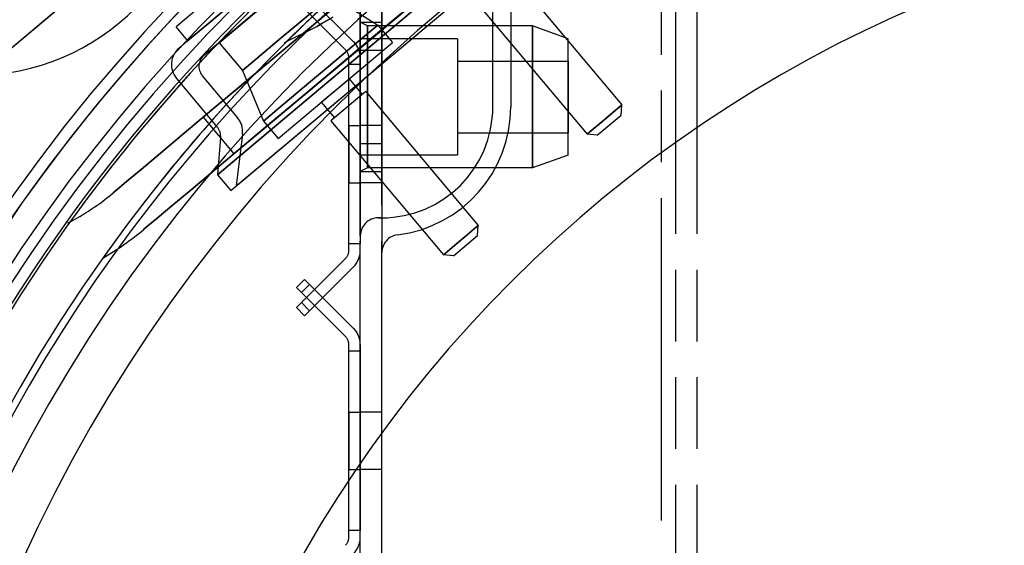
# Model space of a CAD drawing. Extents: x -156717 to 425753, y -51191 to 363295.
# Tile 178 of 256: x 135353 to 135422, y 109010 to 109046. Entities that reach past the tile are written whole.
import ezdxf

# ---------------------------------------------------------------- set-up
doc = ezdxf.new("R2010")
doc.units = 0
doc.header["$LTSCALE"] = 50
doc.linetypes.add('HIDDEN', pattern=[9.525, 6.35, -3.175])
doc.linetypes.add('PHANTOM', pattern=[0.8, 0.45, -0.05, 0.1, -0.05, 0.1, -0.05])
doc.layers.add('DEFAULT_2', color=8, linetype='HIDDEN')
doc.layers.add('DEFAULT_3', color=7, linetype='PHANTOM')

msp = doc.modelspace()

# ---------------------------------------------------------------- linework, layer by layer
at = {"layer": 'DEFAULT_2', "color": 8, "linetype": 'HIDDEN'}
for p, q in [((135391.69437, 109061.27254), (135365.68337, 109039.44672)), ((135367.60103, 109034.32795), (135396.40237, 109058.49515)), ((135367.82095, 109036.89925), (135393.83195, 109058.72507)), ((135367.99024, 109034.65453), (135396.01316, 109058.16856)), ((135374.80053, 109054.99357), (135363.79575, 109045.75947)), ((135375.61699, 109054.02055), (135364.61221, 109044.78645)), ((135366.78301, 109044.64957), (135373.01033, 109049.87491)), ((135387.05016, 109049.65285), (135394.89332, 109040.30574)), ((135387.05016, 109049.65285), (135394.89332, 109040.30574)), ((135376.00397, 109048.10673), (135373.37132, 109045.89768)), ((135373.37132, 109045.89768), (135376.00397, 109048.10673)), ((135374.64325, 109047.92887), (135377.85722, 109045.87706)), ((135374.64325, 109047.92887), (135377.85722, 109045.87706)), ((135351.54443, 109043.64105), (135356.15482, 109047.50962)), ((135356.15278, 109047.49843), (135351.55584, 109043.64114)), ((135372.07027, 109045.76989), (135373.91479, 109047.31763)), ((135373.91479, 109047.31763), (135372.07027, 109045.76989)), ((135373.8706, 109041.47899), (135381.07093, 109047.52079)), ((135381.07093, 109047.52079), (135373.8706, 109041.47899)), ((135380.82645, 109047.81216), (135378.14155, 109045.55926)), ((135378.14155, 109045.55926), (135380.82645, 109047.81216)), ((135384.61762, 109047.6117), (135392.46077, 109038.2646)), ((135384.61762, 109047.6117), (135392.46077, 109038.2646)), ((135366.21827, 109046.13409), (135367.40207, 109047.12742)), ((135367.40284, 109047.12807), (135366.21891, 109046.13463)), ((135369.72664, 109047.11957), (135368.46869, 109046.06402)), ((135368.46878, 109046.0641), (135369.72678, 109047.11969)), ((135365.26591, 109045.33497), (135366.21827, 109046.13409)), ((135366.21891, 109046.13463), (135365.26641, 109045.33539)), ((135368.46869, 109046.06402), (135367.42084, 109045.18477)), ((135367.4209, 109045.18482), (135368.46878, 109046.0641)), ((135373.37132, 109045.89768), (135370.84218, 109043.77548)), ((135370.84218, 109043.77548), (135373.37132, 109045.89768)), ((135373.61855, 109045.79046), (135373.94898, 109045.98124)), ((135373.94898, 109045.98124), (135373.65757, 109045.81299)), ((135374.71373, 109046.42277), (135373.94898, 109045.98124)), ((135373.94898, 109045.98124), (135374.71373, 109046.42277)), ((135377.85722, 109045.87706), (135376.92389, 109045.0939)), ((135376.92389, 109045.0939), (135377.85722, 109045.87706)), ((135377.85722, 109045.87706), (135378.88188, 109044.65593)), ((135377.85722, 109045.87706), (135378.88188, 109044.65593)), ((135364.61215, 109044.7864), (135363.79569, 109045.75941)), ((135364.56845, 109044.74973), (135365.26591, 109045.33497)), ((135365.26641, 109045.33539), (135364.56879, 109044.75001)), ((135367.42084, 109045.18477), (135366.61025, 109044.5046)), ((135366.61028, 109044.50463), (135367.4209, 109045.18482)), ((135370.98891, 109044.86252), (135372.07027, 109045.76989)), ((135372.07027, 109045.76989), (135370.98891, 109044.86252)), ((135371.34828, 109044.66011), (135373.60475, 109045.7825)), ((135373.65757, 109045.81299), (135373.61855, 109045.79046)), ((135378.14155, 109045.55926), (135375.5089, 109043.35021)), ((135375.5089, 109043.35021), (135378.14155, 109045.55926)), ((135364.14306, 109044.39279), (135364.56845, 109044.74973)), ((135364.56879, 109044.75001), (135364.14323, 109044.39293)), ((135366.61025, 109044.5046), (135366.0579, 109044.04113)), ((135366.05791, 109044.04114), (135366.61028, 109044.50463)), ((135366.78301, 109044.64957), (135368.41593, 109042.70354)), ((135366.78301, 109044.64957), (135368.41593, 109042.70354)), ((135369.14439, 109043.31478), (135370.98891, 109044.86252)), ((135370.98891, 109044.86252), (135369.14439, 109043.31478)), ((135370.90313, 109037.96096), (135378.88188, 109044.65593)), ((135376.92389, 109045.0939), (135374.5606, 109043.11086)), ((135374.5606, 109043.11086), (135376.92389, 109045.0939)), ((135364.14323, 109044.39293), (135364.00022, 109044.27293)), ((135364.00022, 109044.27293), (135364.14306, 109044.39279)), ((135365.7781, 109043.80635), (135366.05791, 109044.04114)), ((135366.0579, 109044.04113), (135365.7781, 109043.80635)), ((135365.74296, 109043.77686), (135365.7781, 109043.80635)), ((135365.7781, 109043.80635), (135365.74296, 109043.77686)), ((135368.41593, 109042.70354), (135369.14439, 109043.31478)), ((135369.14439, 109043.31478), (135368.41593, 109042.70354)), ((135370.84218, 109043.77548), (135368.46576, 109041.78143)), ((135368.46576, 109041.78143), (135370.84218, 109043.77548)), ((135375.5089, 109043.35021), (135372.97976, 109041.22801)), ((135372.97976, 109041.22801), (135375.5089, 109043.35021)), ((135368.41593, 109042.70354), (135369.87847, 109039.1821)), ((135368.41593, 109042.70354), (135369.87847, 109039.1821)), ((135374.5606, 109043.11086), (135373.1751, 109041.9483)), ((135373.1751, 109041.9483), (135374.5606, 109043.11086)), ((135363.81531, 109042.15937), (135366.66273, 109038.76594)), ((135363.81531, 109042.15937), (135366.66273, 109038.76594)), ((135365.61771, 109042.34528), (135368.08128, 109039.40931)), ((135365.61771, 109042.34528), (135368.08128, 109039.40931)), ((135368.46576, 109041.78143), (135366.28833, 109039.95434)), ((135366.28833, 109039.95434), (135368.46576, 109041.78143)), ((135373.1751, 109041.9483), (135370.81181, 109039.96526)), ((135370.81181, 109039.96526), (135373.1751, 109041.9483)), ((135373.91949, 109040.49198), (135375.86552, 109042.1249)), ((135375.86552, 109042.1249), (135376.77996, 109041.03512)), ((135375.86552, 109042.1249), (135376.77996, 109041.03512)), ((135368.59959, 109037.05609), (135373.8706, 109041.47899)), ((135373.8706, 109041.47899), (135368.59959, 109037.05609)), ((135372.97976, 109041.22801), (135370.60334, 109039.23396)), ((135370.60334, 109039.23396), (135372.97976, 109041.22801)), ((135377.02321, 109041.23924), (135374.59067, 109039.19809)), ((135377.02321, 109041.23924), (135384.86636, 109031.89213)), ((135377.02321, 109041.23924), (135384.86636, 109031.89213)), ((135373.91949, 109040.49198), (135374.83392, 109039.4022)), ((135373.91949, 109040.49198), (135374.83392, 109039.4022)), ((135376.77996, 109041.03512), (135374.83392, 109039.4022)), ((135366.28833, 109039.95434), (135364.35226, 109038.32978)), ((135364.35226, 109038.32978), (135366.28833, 109039.95434)), ((135370.81181, 109039.96526), (135369.87847, 109039.1821)), ((135369.87847, 109039.1821), (135370.81181, 109039.96526)), ((135393.58615, 109039.2089), (135394.56863, 109040.0333)), ((135394.56863, 109040.0333), (135393.58615, 109039.2089)), ((135394.28518, 109039.79546), (135393.76794, 109039.36144)), ((135393.76794, 109039.36144), (135394.28518, 109039.79546)), ((135394.28518, 109039.79546), (135394.68198, 109040.12841)), ((135394.68198, 109040.12841), (135394.28518, 109039.79546)), ((135394.56863, 109040.0333), (135394.83928, 109040.2604)), ((135394.83928, 109040.2604), (135394.56863, 109040.0333)), ((135394.68198, 109040.12841), (135394.89332, 109040.30574)), ((135394.89332, 109040.30574), (135394.68198, 109040.12841)), ((135394.83168, 109039.60123), (135394.89332, 109040.30574)), ((135394.83168, 109039.60123), (135394.89332, 109040.30574)), ((135394.83928, 109040.2604), (135394.89332, 109040.30574)), ((135394.89332, 109040.30574), (135394.83928, 109040.2604)), ((135365.68337, 109039.44672), (135367.82095, 109036.89925)), ((135365.68337, 109039.44672), (135367.82095, 109036.89925)), ((135370.60334, 109039.23396), (135368.42591, 109037.40687)), ((135368.42591, 109037.40687), (135370.60334, 109039.23396)), ((135369.87847, 109039.1821), (135370.90313, 109037.96096)), ((135369.87847, 109039.1821), (135370.90313, 109037.96096)), ((135374.59067, 109039.19809), (135382.43382, 109029.85098)), ((135374.59067, 109039.19809), (135382.43382, 109029.85098)), ((135393.76794, 109039.36144), (135392.78545, 109038.53704)), ((135392.78545, 109038.53704), (135393.76794, 109039.36144)), ((135393.06891, 109038.77488), (135393.58615, 109039.2089)), ((135393.58615, 109039.2089), (135393.06891, 109038.77488)), ((135393.16534, 109038.203), (135394.41508, 109039.25166)), ((135393.58189, 109038.55252), (135394.83162, 109039.60117)), ((135394.41508, 109039.25166), (135394.83162, 109039.60118)), ((135364.35226, 109038.32978), (135362.69523, 109036.93937)), ((135362.69523, 109036.93937), (135364.35226, 109038.32978)), ((135392.67211, 109038.44193), (135392.46077, 109038.2646)), ((135392.46077, 109038.2646), (135392.67211, 109038.44193)), ((135392.78545, 109038.53704), (135392.51481, 109038.30994)), ((135392.51481, 109038.30994), (135392.78545, 109038.53704)), ((135393.06891, 109038.77488), (135392.67211, 109038.44193)), ((135392.67211, 109038.44193), (135393.06891, 109038.77488)), ((135393.16535, 109038.20301), (135393.58189, 109038.55252)), ((135366.8966, 109038.02421), (135366.67026, 109035.43719)), ((135366.8966, 109038.02421), (135366.67026, 109035.43719)), ((135368.42168, 109038.26708), (135367.99024, 109034.65453)), ((135368.42168, 109038.26708), (135367.99024, 109034.65453)), ((135392.51481, 109038.30994), (135392.46077, 109038.2646)), ((135392.46077, 109038.2646), (135392.51481, 109038.30994)), ((135393.16529, 109038.20296), (135392.46077, 109038.2646)), ((135393.16529, 109038.20296), (135392.46077, 109038.2646)), ((135362.69523, 109036.93937), (135361.3495, 109035.81017)), ((135361.3495, 109035.81017), (135362.69523, 109036.93937)), ((135368.42591, 109037.40687), (135366.48984, 109035.78231)), ((135366.48984, 109035.78231), (135368.42591, 109037.40687)), ((135366.67026, 109035.43719), (135368.59959, 109037.05609)), ((135368.59959, 109037.05609), (135366.67026, 109035.43719)), ((135361.3495, 109035.81017), (135360.34126, 109034.96416)), ((135360.34126, 109034.96416), (135361.3495, 109035.81017)), ((135366.48984, 109035.78231), (135364.83281, 109034.3919)), ((135364.83281, 109034.3919), (135366.48984, 109035.78231)), ((135360.34126, 109034.96416), (135359.69014, 109034.4178)), ((135359.69014, 109034.4178), (135360.34126, 109034.96416)), ((135366.67026, 109035.43719), (135367.60103, 109034.32795)), ((135366.67026, 109035.43719), (135367.60103, 109034.32795)), ((135359.69014, 109034.4178), (135359.40881, 109034.18174)), ((135359.40881, 109034.18174), (135359.69014, 109034.4178)), ((135364.83281, 109034.3919), (135363.48708, 109033.2627)), ((135363.48708, 109033.2627), (135364.83281, 109034.3919)), ((135359.40881, 109034.18174), (135359.39706, 109034.17188)), ((135359.39706, 109034.17188), (135359.40881, 109034.18174)), ((135363.48708, 109033.2627), (135362.47884, 109032.41669)), ((135362.47884, 109032.41669), (135363.48708, 109033.2627)), ((135362.47884, 109032.41669), (135361.82772, 109031.87033)), ((135361.82772, 109031.87033), (135362.47884, 109032.41669)), ((135360.07723, 109031.55124), (135358.67896, 109029.61876)), ((135361.54639, 109031.63427), (135361.53464, 109031.62441)), ((135361.53464, 109031.62441), (135361.54639, 109031.63427)), ((135361.82772, 109031.87033), (135361.54639, 109031.63427)), ((135361.54639, 109031.63427), (135361.82772, 109031.87033)), ((135383.92074, 109031.09866), (135384.74591, 109031.79106)), ((135384.74591, 109031.79106), (135383.92074, 109031.09866)), ((135384.74591, 109031.79106), (135384.86636, 109031.89213)), ((135384.86636, 109031.89213), (135384.74591, 109031.79106)), ((135384.80473, 109031.18761), (135384.86636, 109031.89213)), ((135384.80473, 109031.18761), (135384.86636, 109031.89213)), ((135383.13834, 109029.78935), (135384.80473, 109031.18761)), ((135383.37944, 109030.64446), (135383.92074, 109031.09866)), ((135383.92074, 109031.09866), (135383.37944, 109030.64446)), ((135382.55427, 109029.95205), (135383.37944, 109030.64446)), ((135383.37944, 109030.64446), (135382.55427, 109029.95205)), ((135382.43382, 109029.85098), (135382.55427, 109029.95205)), ((135382.55427, 109029.95205), (135382.43382, 109029.85098)), ((135383.13834, 109029.78935), (135382.43382, 109029.85098)), ((135383.13834, 109029.78935), (135382.43382, 109029.85098))]:
    msp.add_line(p, q, dxfattribs=at)
for centre, radius, start, end in [((135450.76872, 108964.4582), 120.44256, 0, 180), ((135450.76872, 108964.4582), 120.44256, 0, 180), ((135450.76872, 108964.4582), 117.86718, 0, 180), ((135450.76872, 108964.4582), 117.11707, 0, 180), ((135450.76872, 108964.4582), 117.11707, 0, 180), ((135450.76872, 108964.4582), 116.13693, 0, 180), ((135450.82015, 108964.39691), 119.71745, 108.4452611, 151.5174307), ((135450.76872, 108964.4582), 112.81144, 0, 180), ((135450.76872, 108964.4582), 110.49111, 0, 180), ((135450.76872, 108964.4582), 110.49111, 0, 180), ((135344.95154, 109055.58737), 17.00248, 40.0335236, 220.0478551), ((135450.76872, 108964.4582), 107.16562, 0, 180), ((135450.76872, 108964.4582), 107.16562, 0, 180), ((135450.76872, 108964.4582), 116.33446, 128.7990116, 180), ((135450.76872, 108964.4582), 89.8881, 0, 180), ((135450.76872, 108964.4582), 116.13693, 130.0000006, 139.2698316), ((135450.76872, 108964.4582), 112.33474, 128.7987166, 270.0017657), ((135450.76872, 108964.4582), 112.81144, 130.0000006, 138.9468944), ((135450.82015, 108964.39691), 119.71745, 134.0000754, 150.2520783), ((135450.82015, 108964.39691), 119.71745, 134.0000754, 150.2520783), ((135450.76872, 108964.4582), 112.81144, 133.0640827, 134.6551186), ((135364.96454, 109043.12369), 1.50022, 130, 220), ((135364.96454, 109043.12369), 1.50022, 130, 220), ((135366.39613, 109042.99845), 1.01615, 130.0000005, 220), ((135366.39613, 109042.99845), 1.01615, 130.0000005, 220), ((135450.76872, 108964.4582), 116.13693, 139.2698316, 143.6158343), ((135366.93205, 109038.44498), 1.50022, 353.1894273, 40), ((135450.76872, 108964.4582), 112.81144, 138.9468944, 143.5061812), ((135365.88432, 109038.11278), 1.01615, 354.9999991, 40), ((135365.88432, 109038.11278), 1.01615, 354.9999991, 40), ((135348.46807, 109047.19653), 17.00248, 297.175216, 310), ((135450.76872, 108964.4582), 116.13693, 143.6158343, 144.3368128), ((135348.46807, 109047.19653), 20.32796, 300.1517494, 310)]:
    msp.add_arc(centre, radius, start, end, dxfattribs=at)
at = {"layer": 'DEFAULT_3', "color": 8, "linetype": 'PHANTOM'}
for p, q in [((135376.64191, 108648.31311), (135376.64191, 109189.89106)), ((135376.64191, 108648.31311), (135376.64191, 109189.89106)), ((135378.14213, 108648.31311), (135378.14213, 109189.89106)), ((135378.14213, 108648.31311), (135378.14213, 109189.89106)), ((135397.64498, 108651.31354), (135397.64498, 109189.89106)), ((135398.64512, 108631.31063), (135398.64512, 109189.89106)), ((135400.14534, 108631.31063), (135400.14534, 109189.89106)), ((135376.64191, 109031.17692), (135376.64191, 109097.17854)), ((135378.14213, 109095.92836), (135378.14213, 109032.4271)), ((135376.64191, 109088.18123), (135376.64191, 109040.17423)), ((135378.14213, 109040.17423), (135378.14213, 109088.18123)), ((135385.88926, 109040.17423), (135385.88926, 109088.18123)), ((135385.88926, 109040.17423), (135385.88926, 109088.18123)), ((135387.13945, 109088.18123), (135387.13945, 109040.17423)), ((135373.10587, 109047.78824), (135376.17322, 109044.72089)), ((135375.60745, 109044.15512), (135372.5401, 109047.22247)), ((135376.64191, 109046.07809), (135376.64191, 109035.66257)), ((135376.64191, 109046.07809), (135376.64191, 109035.66257)), ((135376.64191, 109046.07809), (135378.14213, 109046.07809)), ((135376.64191, 109046.07809), (135378.14213, 109046.07809)), ((135376.64191, 109046.07809), (135378.14213, 109046.07809)), ((135376.64191, 109046.07809), (135378.14213, 109046.07809)), ((135377.14199, 109045.82795), (135376.64191, 109046.07799)), ((135377.14199, 109045.82795), (135376.64191, 109046.07799)), ((135376.64191, 109046.07388), (135376.64191, 109040.86104)), ((135376.64191, 109046.0732), (135376.64191, 109040.86104)), ((135378.14213, 109035.66257), (135378.14213, 109046.07809)), ((135378.14213, 109035.66257), (135378.14213, 109046.07809)), ((135388.64366, 109045.82795), (135377.14199, 109045.82795)), ((135388.64366, 109045.82795), (135377.14199, 109045.82795)), ((135377.14199, 109045.70168), (135377.14199, 109045.82795)), ((135377.14199, 109045.70168), (135377.14199, 109045.82795)), ((135377.14199, 109045.82795), (135377.14199, 109045.70561)), ((135377.14199, 109045.82795), (135377.14199, 109045.70561)), ((135377.14199, 109045.70561), (135377.14199, 109043.02933)), ((135377.14199, 109045.70561), (135377.14199, 109043.02933)), ((135377.14199, 109043.01339), (135377.14199, 109045.70168)), ((135377.14199, 109043.01339), (135377.14199, 109045.70168)), ((135391.14403, 109044.9274), (135388.64366, 109045.82795)), ((135391.14403, 109044.9274), (135388.64366, 109045.82795)), ((135388.64366, 109045.70561), (135388.64366, 109045.82795)), ((135388.64366, 109045.70561), (135388.64366, 109045.82795)), ((135388.64366, 109045.82795), (135388.64366, 109045.70168)), ((135388.64366, 109045.82795), (135388.64366, 109045.70168)), ((135388.64366, 109043.02933), (135388.64366, 109045.70561)), ((135388.64366, 109043.02933), (135388.64366, 109045.70561)), ((135388.64366, 109045.70168), (135388.64366, 109043.01339)), ((135388.64366, 109045.70168), (135388.64366, 109043.01339)), ((135383.41517, 109044.9274), (135376.64191, 109044.9274)), ((135383.41517, 109044.9274), (135376.64191, 109044.9274)), ((135376.64191, 109044.9242), (135376.64191, 109040.87757)), ((135376.64191, 109044.92282), (135376.64191, 109040.87757)), ((135383.41517, 109044.9242), (135383.41517, 109040.86309)), ((135383.41517, 109044.92367), (135383.41517, 109040.86309)), ((135391.14403, 109040.86309), (135391.14403, 109044.92161)), ((135391.14403, 109040.86309), (135391.14403, 109044.92161)), ((135376.64191, 109044.1208), (135376.64191, 109037.61986)), ((135376.64191, 109044.1208), (135378.14213, 109044.1208)), ((135376.64191, 109044.1208), (135378.14213, 109044.1208)), ((135378.14213, 109037.61986), (135378.14213, 109044.1208)), ((135375.8418, 109043.12066), (135375.8418, 109043.58936)), ((135375.8418, 109030.61884), (135375.8418, 109043.12066)), ((135376.64191, 109043.12066), (135375.8418, 109043.12066)), ((135376.64191, 109043.12066), (135375.8418, 109043.12066)), ((135376.64191, 109043.58936), (135376.64191, 109043.12066)), ((135376.64191, 109043.12066), (135376.64191, 109030.61884)), ((135383.41517, 109043.37069), (135383.41517, 109043.3705)), ((135383.41517, 109043.37069), (135383.41517, 109043.3705)), ((135383.41517, 109043.37069), (135391.1663, 109043.37069)), ((135383.41517, 109043.37069), (135391.1663, 109043.37069)), ((135383.41517, 109043.37069), (135391.1663, 109043.37069)), ((135383.41517, 109043.37069), (135391.1663, 109043.37069)), ((135383.41517, 109043.3705), (135383.41517, 109038.36997)), ((135383.41517, 109043.3705), (135383.41517, 109038.36997)), ((135391.1663, 109043.3705), (135391.1663, 109043.37069)), ((135391.1663, 109043.3705), (135391.1663, 109043.37069)), ((135391.1663, 109038.36997), (135391.1663, 109043.3705)), ((135391.1663, 109038.36997), (135391.1663, 109043.3705)), ((135377.14199, 109043.02933), (135377.14199, 109040.87918)), ((135377.14199, 109043.02933), (135377.14199, 109040.87918)), ((135377.14199, 109040.86148), (135377.14199, 109043.01339)), ((135377.14199, 109040.86148), (135377.14199, 109043.01339)), ((135388.64366, 109040.87918), (135388.64366, 109043.02933)), ((135388.64366, 109040.87918), (135388.64366, 109043.02933)), ((135388.64366, 109043.01339), (135388.64366, 109040.86148)), ((135388.64366, 109043.01339), (135388.64366, 109040.86148)), ((135376.64191, 109040.87757), (135376.64191, 109036.81784)), ((135376.64191, 109040.87757), (135376.64191, 109036.81784)), ((135376.64191, 109040.86104), (135376.64191, 109035.66746)), ((135376.64191, 109040.86104), (135376.64191, 109035.67012)), ((135377.14199, 109040.87918), (135377.14199, 109038.72727)), ((135377.14199, 109040.87918), (135377.14199, 109038.72727)), ((135377.14199, 109038.71133), (135377.14199, 109040.86148)), ((135377.14199, 109038.71133), (135377.14199, 109040.86148)), ((135383.41517, 109040.86309), (135383.41517, 109036.81906)), ((135383.41517, 109040.86309), (135383.41517, 109036.81906)), ((135388.64366, 109038.72727), (135388.64366, 109040.87918)), ((135388.64366, 109038.72727), (135388.64366, 109040.87918)), ((135388.64366, 109040.86148), (135388.64366, 109038.71133)), ((135388.64366, 109040.86148), (135388.64366, 109038.71133)), ((135391.14403, 109036.81646), (135391.14403, 109040.86309)), ((135391.14403, 109036.81646), (135391.14403, 109040.86309)), ((135376.64191, 109040.17423), (135376.64191, 109033.81217)), ((135378.14213, 109040.17423), (135378.14213, 109030.00328)), ((135375.8418, 109038.87004), (135375.8418, 109034.86945)), ((135375.8418, 109038.87004), (135376.64191, 109038.87004)), ((135375.8418, 109038.87004), (135376.64191, 109038.87004)), ((135376.64191, 109034.86945), (135376.64191, 109038.87004)), ((135378.14213, 109038.87004), (135376.64191, 109038.87004)), ((135378.14213, 109038.87004), (135376.64191, 109038.87004)), ((135376.64191, 109038.87004), (135376.64191, 109034.86945)), ((135377.14199, 109038.72727), (135377.14199, 109036.03898)), ((135377.14199, 109038.72727), (135377.14199, 109036.03898)), ((135377.14199, 109036.03505), (135377.14199, 109038.71133)), ((135377.14199, 109036.03505), (135377.14199, 109038.71133)), ((135378.14213, 109034.86945), (135378.14213, 109038.87004)), ((135383.41517, 109038.36997), (135391.1663, 109038.36997)), ((135383.41517, 109038.36997), (135391.1663, 109038.36997)), ((135383.41517, 109038.36997), (135391.1663, 109038.36997)), ((135383.41517, 109038.36997), (135391.1663, 109038.36997)), ((135388.64366, 109036.03898), (135388.64366, 109038.72727)), ((135388.64366, 109036.03898), (135388.64366, 109038.72727)), ((135388.64366, 109038.71133), (135388.64366, 109036.03505)), ((135388.64366, 109038.71133), (135388.64366, 109036.03505)), ((135376.64191, 109037.61986), (135378.14213, 109037.61986)), ((135376.64191, 109037.61986), (135378.14213, 109037.61986)), ((135383.41517, 109036.81326), (135376.64191, 109036.81326)), ((135383.41517, 109036.81326), (135376.64191, 109036.81326)), ((135391.14403, 109036.81326), (135388.64366, 109035.91271)), ((135391.14403, 109036.81326), (135388.64366, 109035.91271)), ((135377.14199, 109035.91271), (135376.64191, 109035.66267)), ((135377.14199, 109035.91271), (135376.64191, 109035.66267)), ((135376.64191, 109035.66257), (135378.14213, 109035.66257)), ((135376.64191, 109035.66257), (135378.14213, 109035.66257)), ((135376.64191, 109035.66257), (135378.14213, 109035.66257)), ((135377.14199, 109036.03898), (135377.14199, 109035.91271)), ((135377.14199, 109036.03898), (135377.14199, 109035.91271)), ((135377.14199, 109035.91271), (135377.14199, 109036.03505)), ((135377.14199, 109035.91271), (135377.14199, 109036.03505)), ((135388.64366, 109035.91271), (135377.14199, 109035.91271)), ((135388.64366, 109035.91271), (135377.14199, 109035.91271)), ((135388.64366, 109035.91271), (135388.64366, 109036.03898)), ((135388.64366, 109035.91271), (135388.64366, 109036.03898)), ((135388.64366, 109036.03505), (135388.64366, 109035.91271)), ((135388.64366, 109036.03505), (135388.64366, 109035.91271)), ((135375.8418, 109034.86945), (135376.64191, 109034.86945)), ((135378.14213, 109034.86945), (135376.64191, 109034.86945)), ((135378.14213, 109034.86945), (135376.64191, 109034.86945)), ((135376.64191, 109033.81217), (135376.64191, 109031.17692)), ((135377.8921, 109032.4271), (135378.14213, 109032.4271)), ((135378.14213, 109032.4271), (135377.8921, 109032.4271)), ((135378.14213, 109032.4271), (135378.14213, 109030.00328)), ((135375.8418, 109030.15014), (135375.8418, 109030.61884)), ((135376.64191, 109030.61884), (135375.8418, 109030.61884)), ((135376.64191, 109030.61884), (135375.8418, 109030.61884)), ((135376.64191, 109030.15014), (135376.64191, 109030.61884)), ((135372.5401, 109026.51702), (135375.60745, 109029.58437)), ((135376.17322, 109029.0186), (135373.10587, 109025.95125)), ((135372.75226, 109028.13893), (135372.18649, 109027.57316)), ((135373.10587, 109027.78533), (135372.75226, 109028.13893)), ((135372.18649, 109027.57316), (135372.5401, 109027.21956)), ((135372.5401, 109027.21956), (135373.10587, 109027.78533)), ((135373.10587, 109027.78533), (135372.5401, 109027.21956)), ((135373.10587, 109027.78533), (135376.17322, 109024.71798)), ((135375.60745, 109024.15221), (135372.5401, 109027.21956)), ((135372.5401, 109026.51702), (135372.18649, 109026.16341)), ((135372.18649, 109026.16341), (135372.75226, 109025.59765)), ((135373.10587, 109025.95125), (135372.5401, 109026.51702)), ((135372.5401, 109026.51702), (135373.10587, 109025.95125)), ((135372.75226, 109025.59765), (135373.10587, 109025.95125)), ((135375.8418, 109023.11774), (135375.8418, 109023.58644)), ((135376.64191, 109023.58644), (135376.64191, 109023.11774)), ((135375.8418, 109010.61592), (135375.8418, 109023.11774)), ((135376.64191, 109023.11774), (135375.8418, 109023.11774)), ((135376.64191, 109023.11774), (135375.8418, 109023.11774)), ((135376.64191, 109023.11774), (135376.64191, 109010.61592)), ((135375.8418, 109018.86712), (135375.8418, 109014.86654)), ((135375.8418, 109018.86712), (135376.64191, 109018.86712)), ((135375.8418, 109018.86712), (135376.64191, 109018.86712)), ((135376.64191, 109014.86654), (135376.64191, 109018.86712)), ((135378.14213, 109018.86712), (135376.64191, 109018.86712)), ((135378.14213, 109018.86712), (135376.64191, 109018.86712)), ((135376.64191, 109018.86712), (135376.64191, 109014.86654)), ((135378.14213, 109014.86654), (135378.14213, 109018.86712)), ((135375.8418, 109014.86654), (135376.64191, 109014.86654)), ((135378.14213, 109014.86654), (135376.64191, 109014.86654)), ((135378.14213, 109014.86654), (135376.64191, 109014.86654)), ((135375.8418, 109010.14722), (135375.8418, 109010.61592)), ((135376.64191, 109010.61592), (135375.8418, 109010.61592)), ((135376.64191, 109010.61592), (135375.8418, 109010.61592)), ((135376.64191, 109010.14722), (135376.64191, 109010.61592))]:
    msp.add_line(p, q, dxfattribs=at)
for centre, radius, start, end in [((135349.63798, 109058.37188), 16.00233, 270, 90), ((135375.04168, 109043.58936), 1.60023, 0, 45), ((135375.04168, 109043.58936), 0.80012, 0.0000002, 45), ((135378.14213, 109040.17423), 7.74713, 270, 0), ((135378.14213, 109040.17423), 8.99731, 277.0074747, 0), ((135377.8921, 109031.17692), 1.25018, 90, 180), ((135377.8921, 109031.17692), 1.25018, 90, 180), ((135379.39232, 109030.00328), 1.25018, 97.0074747, 180), ((135379.39232, 109030.00328), 1.25018, 97.0074747, 179.9999999), ((135375.04168, 109030.15014), 0.80012, 315, 0), ((135375.04168, 109030.15014), 1.60023, 315, 0), ((135375.04168, 109023.58644), 1.60023, 0, 45), ((135375.04168, 109023.58644), 0.80012, 0.0000002, 45), ((135375.04168, 109010.14722), 0.80012, 315, 0), ((135375.04168, 109010.14722), 1.60023, 315, 0)]:
    msp.add_arc(centre, radius, start, end, dxfattribs=at)

doc.saveas('drawing.dxf')
